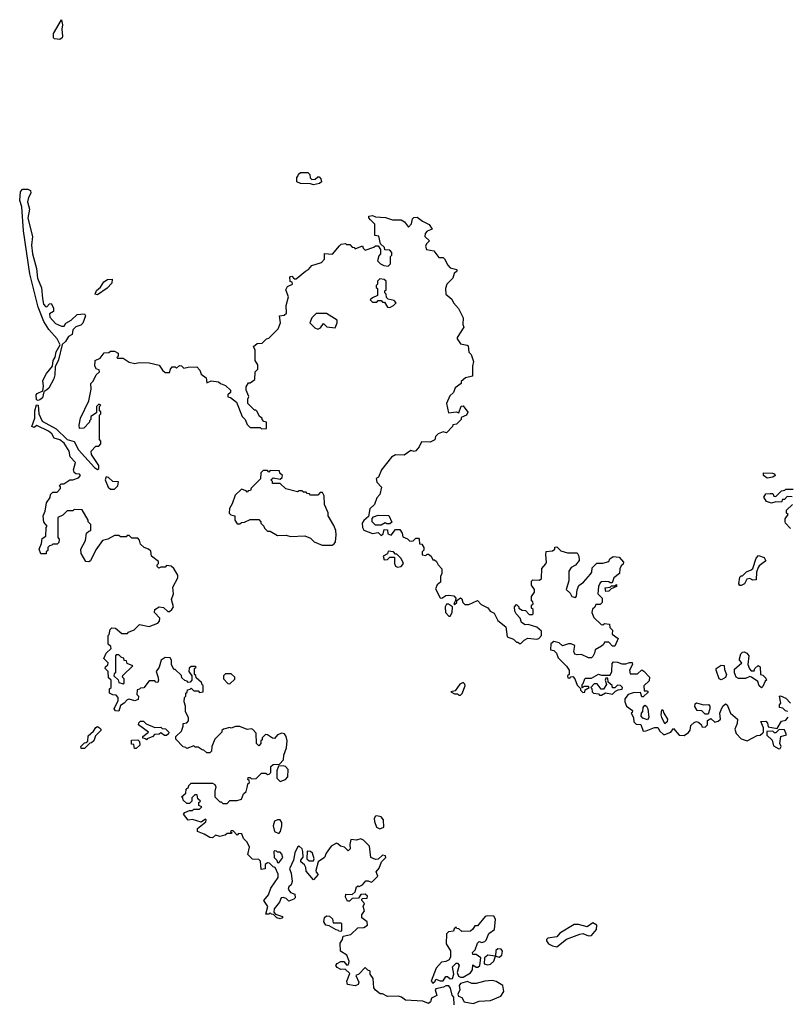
# Model space of a CAD drawing. Extents: x 2551545 to 2886624, y 315747 to 489036.
# Tile 19 of 119: x 2581446 to 2586775, y 363405 to 370240. Entities that reach past the tile are written whole.
import ezdxf

# ---------------------------------------------------------------- set-up
doc = ezdxf.new("R2010")
doc.units = 0

msp = doc.modelspace()

# ---------------------------------------------------------------- linework, layer by layer
at = {"layer": '0CON10XD'}
for points in [[(2581725, 370103.3), (2581687, 370107), (2581680, 370115), (2581680, 370145), (2581735, 370240), (2581742.5, 370205), (2581737.5, 370175), (2581742.5, 370125), (2581740, 370115), (2581725, 370103.3)], [(2583485, 369093.3), (2583465, 369100), (2583395, 369102.5), (2583370, 369115), (2583370, 369145), (2583380, 369155), (2583381.7, 369168.3), (2583395, 369180), (2583445, 369180), (2583460, 369165), (2583461.7, 369141.7), (2583475, 369130), (2583497, 369133), (2583515, 369150), (2583525, 369150), (2583537.5, 369135), (2583540, 369115), (2583527, 369103), (2583485, 369093.3)], [(2581575, 367597.1), (2581562.1, 367602.1), (2581559.4, 367635), (2581567.5, 367645), (2581606.4, 367663.6), (2581611.1, 367695), (2581605.7, 367735), (2581632.9, 367785), (2581672.9, 367835), (2581678.5, 367875), (2581691.8, 367898.2), (2581700, 367935), (2581727, 367983), (2581705.5, 368025), (2581649.1, 368089.1), (2581613.3, 368145), (2581574.6, 368244.6), (2581516.5, 368475), (2581471.5, 368775), (2581460.7, 368940.7), (2581445.6, 368985), (2581450.6, 369045), (2581465, 369064.2), (2581502.5, 369062.5), (2581520, 369055), (2581524, 369035), (2581507.5, 369005), (2581500.8, 368975), (2581514.3, 368925), (2581502.4, 368862.4), (2581535.7, 368735), (2581526.5, 368675), (2581533.6, 368613.6), (2581563, 368513), (2581569.4, 368445), (2581597.9, 368377.9), (2581602.9, 368305), (2581611.9, 368265), (2581625, 368248.8), (2581635, 368246.7), (2581653.6, 368266.4), (2581665, 368270), (2581680, 368240), (2581680, 368215), (2581652.3, 368197.7), (2581654.3, 368175), (2581695, 368132), (2581735, 368113.3), (2581755, 368112.5), (2581767, 368133), (2581802.5, 368155), (2581845, 368193.8), (2581895, 368197.5), (2581902.5, 368185), (2581885, 368132.5), (2581870.7, 368119.3), (2581835, 368107.5), (2581813.6, 368086.4), (2581810, 368055), (2581785, 368041.2), (2581764.4, 368005), (2581740, 367985), (2581715, 367878.8), (2581690.9, 367829.1), (2581690.4, 367775), (2581683.2, 367746.8), (2581647.9, 367682.1), (2581635, 367670), (2581613.6, 367656.4), (2581605, 367615.7), (2581585, 367601.8), (2581575, 367597.1)], [(2582020, 366625), (2581975, 366560), (2581936.4, 366483.6), (2581925, 366477.5), (2581905, 366480), (2581872.5, 366535), (2581870, 366565), (2581902.5, 366625), (2581910, 366675), (2581925, 366690), (2581940, 366695), (2581940, 366735), (2581920, 366755), (2581920, 366765), (2581878.3, 366838.3), (2581825, 366840), (2581815, 366830), (2581775, 366830), (2581745, 366800), (2581710, 366785), (2581710, 366645), (2581720, 366635), (2581718.3, 366611.7), (2581705, 366600), (2581675, 366600), (2581668.3, 366591.7), (2581651.7, 366588.3), (2581640, 366575), (2581640, 366555), (2581630, 366545), (2581628.3, 366531.7), (2581591.7, 366531.7), (2581580, 366565), (2581597, 366603), (2581601.7, 366638.3), (2581627.5, 366655), (2581630, 366715), (2581637.5, 366725), (2581613, 366753), (2581607.5, 366795), (2581621.7, 366828.3), (2581632.5, 366885), (2581657, 366923), (2581660, 366945), (2581675, 366960), (2581705, 366960), (2581730, 366985), (2581728.3, 366998.3), (2581720, 367005), (2581733, 367017), (2581751.7, 367018.3), (2581793.6, 367046.4), (2581815, 367046.7), (2581855, 367060), (2581868.8, 367075), (2581860, 367085), (2581835, 367086.7), (2581825, 367097.5), (2581820, 367115), (2581833.8, 367165), (2581796.7, 367205), (2581790, 367245), (2581755, 367300.8), (2581725, 367324), (2581685.9, 367335.9), (2581669.2, 367365), (2581645, 367384.2), (2581565, 367422.5), (2581545, 367410), (2581530, 367415), (2581551.2, 367475), (2581550, 367525), (2581563, 367567), (2581575, 367563.3), (2581578, 367505), (2581602.2, 367452.2), (2581699.6, 367399.6), (2581774.7, 367324.7), (2581825, 367312.2), (2581853.6, 367253.6), (2581965, 367132.2), (2581985, 367117.5), (2581995.6, 367125), (2581995.8, 367145.8), (2581945, 367222.5), (2581942.5, 367245), (2581975, 367280), (2581995, 367280), (2582010, 367295), (2582010, 367315), (2582000, 367325), (2582000, 367495), (2582010, 367505), (2582008.3, 367518.3), (2582000, 367525), (2582000, 367555), (2582010, 367565), (2581995, 367570), (2581980, 367555), (2581978.3, 367511.7), (2581940, 367485), (2581940, 367465), (2581930, 367455), (2581930, 367445), (2581890, 367405), (2581861.7, 367401.7), (2581857.5, 367425), (2581867.5, 367475), (2581926.2, 367595), (2581942.5, 367675), (2581940, 367715), (2581955, 367730), (2581977.5, 367775), (2582000, 367795), (2581998.3, 367808.3), (2581980, 367815), (2581967.5, 367835), (2581970, 367875), (2582005, 367890), (2582033, 367927), (2582065, 367930), (2582075, 367940), (2582105, 367940), (2582130, 367925), (2582130, 367905), (2582120, 367895), (2582125, 367890), (2582165, 367890), (2582205, 367862.5), (2582245, 367852.5), (2582275, 367860), (2582345, 367857.5), (2582415, 367842.5), (2582437, 367807), (2582455, 367790), (2582485, 367790), (2582492.5, 367815), (2582505, 367830), (2582525, 367830), (2582535, 367820), (2582555, 367840), (2582568.3, 367838.3), (2582585, 367820), (2582615, 367827.5), (2582675, 367830), (2582697, 367807), (2582705, 367780), (2582740, 367755), (2582745, 367720), (2582775, 367732.5), (2582827, 367727), (2582840, 367715), (2582875, 367700), (2582908.3, 367668.3), (2582908.3, 367651.7), (2582890, 367635), (2582891.7, 367621.7), (2582908.3, 367618.3), (2582950, 367585), (2582990, 367485), (2583010, 367465), (2583025, 367430), (2583045, 367410), (2583115, 367410), (2583125, 367400), (2583158.3, 367401.7), (2583160, 367445), (2583141.7, 367451.7), (2583130, 367465), (2583130, 367475), (2583110, 367485), (2583095, 367520), (2583085, 367530), (2583075, 367530), (2583030, 367575), (2583030, 367605), (2583037.5, 367625), (2583018.3, 367668.3), (2583018.3, 367691.7), (2583035, 367720), (2583045, 367720), (2583078.3, 367741.7), (2583080, 367795), (2583100, 367815), (2583100, 367845), (2583080, 367875), (2583080, 367945), (2583068.3, 367971.7), (2583095, 367992.5), (2583130, 367995), (2583160, 368025), (2583175, 368030), (2583240, 368095), (2583257.5, 368135), (2583250, 368185), (2583281.7, 368188.3), (2583297, 368203), (2583296.7, 368255), (2583312.5, 368315), (2583292.5, 368365), (2583305, 368387.5), (2583340, 368405), (2583338.3, 368418.3), (2583323, 368423), (2583320, 368455), (2583335, 368460), (2583351.7, 368441.7), (2583365, 368440), (2583430, 368495), (2583450, 368505), (2583475, 368532.5), (2583540, 368555), (2583561.7, 368578.3), (2583562.5, 368617.5), (2583617, 368613), (2583665, 368670), (2583678.3, 368681.7), (2583707.5, 368687.5), (2583715, 368680), (2583738.3, 368678.3), (2583755, 368660), (2583768.3, 368658.3), (2583775, 368650), (2583825, 368670), (2583830, 368655), (2583845, 368640), (2583905, 368660), (2583915, 368670), (2583935, 368670), (2583950, 368645), (2583950, 368615), (2583938.3, 368601.7), (2583930, 368565), (2583950, 368545), (2583973, 368533), (2584005, 368530), (2584020, 368545), (2584020, 368595), (2584030, 368605), (2584030, 368625), (2584015, 368640), (2583981.7, 368641.7), (2583978.3, 368658.3), (2583950, 368685), (2583938.3, 368738.3), (2583911.7, 368741.7), (2583911.7, 368821.7), (2583880.7, 368850.7), (2583870, 368865), (2583870, 368875), (2583895, 368880), (2583915, 368872.5), (2583985, 368867.5), (2584035, 368850), (2584095, 368850), (2584116.4, 368836.4), (2584145, 368800), (2584167, 368823), (2584171.7, 368858.3), (2584183, 368867), (2584205, 368870), (2584241.7, 368841.7), (2584289.3, 368819.3), (2584310, 368785), (2584275, 368772.5), (2584260, 368755), (2584257.5, 368735), (2584290, 368705), (2584270, 368685), (2584263, 368667), (2584270, 368645), (2584320, 368635), (2584355, 368590), (2584385, 368590), (2584395, 368580), (2584417.5, 368535), (2584435, 368517.5), (2584480, 368505), (2584480, 368495), (2584463, 368477), (2584453.6, 368446.4), (2584412, 368405), (2584401.2, 368375), (2584403.6, 368333.6), (2584445, 368300), (2584457.5, 368275), (2584492.5, 368235), (2584525, 368170), (2584522.5, 368125), (2584530, 368105), (2584482.5, 368035), (2584482.5, 368025), (2584505, 367990), (2584551.7, 367981.7), (2584560, 367975), (2584563, 367933), (2584580, 367915), (2584597, 367867), (2584590, 367835), (2584590, 367765), (2584540, 367755), (2584511.7, 367728.3), (2584510, 367715), (2584470, 367685), (2584458.3, 367651.7), (2584431.7, 367628.3), (2584410, 367575), (2584421.7, 367511.7), (2584475, 367517.5), (2584495, 367510), (2584511.7, 367558.3), (2584525, 367560), (2584557.5, 367515), (2584547.5, 367495), (2584511.7, 367478.3), (2584510, 367465), (2584478.3, 367431.7), (2584451.7, 367428.3), (2584450, 367415), (2584408.3, 367371.7), (2584385, 367380), (2584350, 367365), (2584333, 367347), (2584327, 367323), (2584295, 367307.5), (2584235, 367310), (2584220, 367275), (2584195, 367247.5), (2584185, 367242.5), (2584160.7, 367249.3), (2584115, 367216.7), (2584055, 367220), (2584027, 367203), (2583957.5, 367115), (2583937.5, 367065), (2583920, 367055), (2583925, 367030), (2583957.5, 366995), (2583947, 366943), (2583925, 366920), (2583910, 366875), (2583877.5, 366845), (2583868.3, 366791.7), (2583835, 366763.3), (2583824, 366745), (2583826, 366715), (2583835.9, 366695.9), (2583895, 366672.5), (2583935, 366680), (2583955, 366660), (2583968.3, 366671.7), (2583975, 366700), (2583998.3, 366698.3), (2584001.7, 366671.7), (2584025, 366662.5), (2584055, 366700), (2584085, 366700), (2584100, 366675), (2584105, 366650), (2584137, 366637), (2584155, 366620), (2584178.3, 366621.7), (2584195, 366640), (2584215, 366640), (2584220, 366635), (2584221.7, 366601.7), (2584238.3, 366598.3), (2584252.5, 366575), (2584251.7, 366558.3), (2584240, 366545), (2584240, 366525), (2584265, 366520), (2584275, 366530), (2584285, 366530), (2584302.5, 366515), (2584315, 366490), (2584325, 366490), (2584339.3, 366479.3), (2584350, 366455), (2584377.5, 366427.5), (2584377.5, 366395), (2584367.5, 366375), (2584367.5, 366335), (2584343.3, 366316.7), (2584332, 366288), (2584365, 366227.5), (2584376.4, 366223.6), (2584405, 366242.5), (2584423.9, 366246.1), (2584460.7, 366240.7), (2584472.5, 366225), (2584471.7, 366208.3), (2584460, 366185), (2584465, 366180), (2584480, 366195), (2584481.7, 366208.3), (2584505, 366227.5), (2584515, 366220), (2584522.5, 366195), (2584535, 366180), (2584565, 366180), (2584625, 366207.5), (2584650, 366180), (2584695, 366156.7), (2584712.5, 366135), (2584739.3, 366119.3), (2584765, 366070), (2584820, 366025), (2584830, 365955), (2584875, 365940), (2584895, 365920), (2584905, 365920), (2584915, 365910), (2584925, 365910), (2584947, 365933), (2584973.6, 365946.4), (2585035, 365940), (2585050, 365945), (2585067.5, 365965), (2585067.5, 365995), (2585035, 366022.5), (2584975, 366042.5), (2584955, 366040), (2584930, 366055), (2584920, 366085), (2584892.5, 366115), (2584882.5, 366135), (2584880, 366165), (2584895, 366180), (2584910, 366165), (2584910, 366155), (2584935, 366140), (2584958.3, 366138.3), (2584981.7, 366111.7), (2585005, 366110), (2585010, 366115), (2585010, 366145), (2585000, 366155), (2585000, 366175), (2585010, 366185), (2585008.3, 366198.3), (2585000, 366205), (2585000, 366235), (2585020, 366265), (2585020, 366285), (2585000, 366315), (2584998.3, 366341.7), (2585008.3, 366351.7), (2585055, 366350), (2585068.3, 366361.7), (2585070.7, 366429.3), (2585098.3, 366461.7), (2585102.5, 366475), (2585097.5, 366525), (2585101.7, 366548.3), (2585145, 366552.5), (2585160, 366565), (2585161.7, 366578.3), (2585175, 366580), (2585203, 366553), (2585248.3, 366538.3), (2585315, 366540), (2585327, 366517), (2585330, 366485), (2585305, 366452.5), (2585273.6, 366436.4)], [(2581985, 368330), (2581970, 368335), (2581979.3, 368360.7), (2582006.4, 368383.6), (2582030.7, 368419.3), (2582055, 368437.5), (2582088.3, 368438.3), (2582085, 368410), (2582053, 368377), (2581985, 368330)], [(2584015, 368242.5), (2584040, 368255), (2584060, 368275), (2584045, 368290), (2584005, 368300), (2583991.7, 368311.7), (2583990, 368335), (2583980, 368345), (2583981.7, 368358.3), (2583990, 368365), (2583990, 368425), (2583975, 368437.5), (2583945, 368440), (2583930, 368425), (2583930, 368405), (2583920, 368395), (2583921.7, 368381.7), (2583930, 368375), (2583930, 368325), (2583895, 368310), (2583880, 368295), (2583895, 368280), (2583925, 368280), (2583935, 368290), (2583955, 368290), (2583965, 368280), (2583978.3, 368278.3), (2584000, 368245), (2584015, 368242.5)], [(2583515, 368092.5), (2583535, 368100), (2583555, 368130), (2583578.3, 368108.3), (2583635, 368100), (2583650, 368135), (2583650, 368155), (2583575, 368200), (2583505, 368200), (2583475, 368170), (2583460, 368135), (2583495, 368100), (2583515, 368092.5)], [(2583615, 366592.5), (2583629.3, 366600.7), (2583637.5, 366615), (2583643.3, 366665), (2583640, 366695), (2583627.7, 366727.7), (2583587.5, 366795), (2583587, 366817), (2583562.5, 366875), (2583560, 366935), (2583548.3, 366958.3), (2583531.7, 366958.3), (2583515, 366940), (2583465, 366940), (2583458.3, 366948.3), (2583441.7, 366951.7), (2583435, 366960), (2583415, 366960), (2583405, 366970), (2583385, 366970), (2583375, 366962.5), (2583293, 366983), (2583255, 367020), (2583200, 367020), (2583200, 367035), (2583190, 367045), (2583205, 367060), (2583255, 367050), (2583268.3, 367061.7), (2583270, 367075), (2583251.7, 367091.7), (2583248.3, 367108.3), (2583185, 367110), (2583175, 367100), (2583165, 367110), (2583135, 367110), (2583120, 367095), (2583118.3, 367051.7), (2583051.7, 366988.3), (2583048.3, 366971.7), (2583031.7, 366968.3), (2583025, 366960), (2583018.3, 366968.3), (2582985, 366980), (2582941.7, 366938.3), (2582921.7, 366878.3), (2582903, 366847), (2582900, 366815), (2582911.7, 366801.7), (2582940, 366795), (2582940, 366765), (2582955, 366740), (2582975, 366740), (2582985, 366750), (2583007, 366753), (2583045, 366770), (2583105, 366770), (2583120, 366755), (2583120, 366745), (2583140, 366725), (2583145, 366710), (2583165, 366690), (2583185, 366690), (2583235, 366660), (2583295, 366662.5), (2583325, 366652.5), (2583425, 366657.5), (2583465, 366640), (2583490, 366615), (2583545, 366592.5), (2583615, 366592.5)], [(2582075, 366980.8), (2582105, 366981.4), (2582128, 367005), (2582132, 367032), (2582093.3, 367035), (2582062.3, 367062.3), (2582045, 367066.2), (2582040, 367045), (2582060.8, 366995), (2582075, 366980.8)], [(2586635, 367057.5), (2586610, 367075), (2586610, 367095), (2586673, 367093), (2586687, 367087), (2586690, 367075), (2586675, 367063.3), (2586635, 367057.5)], [(2586808.3, 366928.3), (2586775, 366930), (2586755, 366910), (2586741.7, 366908.3), (2586735, 366890), (2586695, 366892.5), (2586665, 366883.3), (2586630, 366895), (2586612.5, 366925), (2586625, 366947.5), (2586655, 366950), (2586675, 366950), (2586681.7, 366931.7), (2586695, 366930), (2586735, 366970), (2586757, 366973), (2586765, 366980), (2586815, 366980)], [(2586798.3, 366708.3), (2586762.5, 366745), (2586760, 366755), (2586760, 366775), (2586780, 366805), (2586770, 366815), (2586770, 366835), (2586810, 366875)], [(2583955, 366730), (2583915, 366730), (2583892.5, 366755), (2583891.7, 366778.3), (2583901.7, 366788.3), (2583935, 366800), (2584008.3, 366798.3), (2584028.3, 366751.7), (2584015, 366740), (2583995, 366740), (2583983, 366747), (2583955, 366730)], [(2584461.7, 363401.7), (2584460, 363455), (2584448.3, 363468.3), (2584436.4, 363516.4), (2584425, 363532.5), (2584405, 363532.5), (2584387, 363523), (2584335, 363512.5), (2584330, 363505), (2584342.5, 363465), (2584305, 363447.5), (2584297, 363423), (2584285, 363410), (2584245, 363427.5), (2584125, 363433.8), (2584095.7, 363455.7), (2584075, 363462.5), (2583999.3, 363459.3), (2583965, 363477.5), (2583948.3, 363478.3), (2583915, 363502.5), (2583905, 363520), (2583900, 363585), (2583880, 363615), (2583880, 363635), (2583861.7, 363641.7), (2583845, 363660), (2583800, 363615), (2583780, 363605), (2583799.3, 363559.3), (2583795, 363542.5), (2583775, 363533.3), (2583721.7, 363541.7), (2583717.5, 363565), (2583738.3, 363618.3), (2583705, 363650), (2583675, 363647.5), (2583650.7, 363660.7), (2583640, 363675), (2583650.7, 363689.3), (2583675, 363703.3), (2583695, 363702.5), (2583715, 363680), (2583725, 363680), (2583731.7, 363688.3), (2583732.5, 363705), (2583717.5, 363745), (2583672.5, 363775), (2583670.7, 363829.3), (2583687.5, 363855), (2583692.5, 363877.5), (2583745, 363890), (2583793, 363937), (2583835, 363937.5), (2583860, 363955), (2583858.3, 363978.3), (2583820, 364005), (2583820, 364025), (2583840, 364055), (2583830, 364085), (2583840, 364105), (2583820, 364125), (2583820, 364135), (2583825, 364140), (2583858.3, 364141.7), (2583860, 364155), (2583845, 364170), (2583815, 364167.5), (2583798.3, 364141.7), (2583755, 364140), (2583735, 364120), (2583721.7, 364121.7), (2583708.3, 364148.3), (2583710.7, 364169.3), (2583755, 364167.5), (2583774, 364186), (2583785, 364220), (2583795, 364227.5), (2583803, 364223), (2583826.4, 364233.6), (2583848.3, 364261.7), (2583865, 364262.5), (2583885, 364253.3), (2583895, 364256.7), (2583932.5, 364295), (2583920, 364325), (2583940.7, 364349.3), (2583957.5, 364395), (2583986.7, 364425), (2583985, 364436.2), (2583965, 364441.2), (2583935, 364412.5), (2583915, 364411.2), (2583883.6, 364423.6), (2583873.6, 364503.6), (2583833.6, 364543.6), (2583815, 364553.3), (2583783.6, 364543.6), (2583745, 364550), (2583737.5, 364515), (2583740, 364485), (2583725, 364470), (2583700, 364495), (2583673.9, 364503.9), (2583655, 364520), (2583645, 364522.5), (2583607, 364503), (2583573.3, 364455), (2583562.5, 364425), (2583517.5, 364395), (2583502.5, 364335), (2583503, 364323), (2583517.5, 364305), (2583485, 364270), (2583435, 364330), (2583433.3, 364355), (2583423.3, 364373.3), (2583397.5, 364395), (2583397.5, 364405), (2583413, 364427), (2583412.5, 364465), (2583407.5, 364485), (2583385, 364502.5), (2583373.3, 364495), (2583355, 364457.5), (2583346.2, 364405), (2583318.8, 364345), (2583330, 364315), (2583336.4, 364256.4), (2583330, 364235), (2583315, 364220), (2583310, 364205), (2583325, 364180), (2583355, 364170), (2583357.5, 364145), (2583350, 364135), (2583315, 364120), (2583295, 364140), (2583275, 364147.5), (2583260, 364145), (2583250, 364115), (2583213, 364067), (2583210, 364045), (2583221.7, 364031.7), (2583270, 364015), (2583270, 364005), (2583255, 363997.5), (2583230, 364005), (2583208.3, 364028.3), (2583195, 364030), (2583185, 364040), (2583175, 364030), (2583155, 364030), (2583167.5, 364085), (2583140, 364125), (2583172.5, 364165), (2583189.3, 364210.7), (2583240, 364285), (2583239.3, 364309.3), (2583220, 364355), (2583205, 364360), (2583180, 364385), (2583165, 364387.5), (2583150, 364375), (2583150, 364345), (2583121.7, 364341.7), (2583118.3, 364398.3), (2583105, 364410), (2583063, 364413), (2583030, 364445), (2583040, 364495), (2583025, 364530), (2583000, 364555), (2582988.3, 364588.3), (2582965, 364590), (2582955, 364580), (2582928.3, 364608.3), (2582915, 364610), (2582910, 364605), (2582920, 364595), (2582915, 364590), (2582885, 364590), (2582871.7, 364578.3), (2582835, 364570), (2582805, 364580), (2582785, 364560), (2582765, 364562.5), (2582727, 364587), (2582680, 364605), (2582680, 364625), (2582738.3, 364671.7), (2582740, 364685), (2582735, 364690), (2582705, 364670), (2582645, 364687.5), (2582615, 364683.3), (2582582.5, 364725), (2582593, 364737), (2582625, 364750), (2582645, 364750), (2582655, 364760), (2582695, 364760), (2582710, 364775), (2582690, 364785), (2582690, 364805), (2582700, 364815), (2582681.7, 364831.7), (2582678.3, 364858.3), (2582661.7, 364858.3), (2582641.7, 364838.3), (2582640, 364815), (2582625, 364800), (2582605, 364800), (2582581.7, 364821.7), (2582578.3, 364838.3), (2582570, 364845), (2582598.3, 364871.7), (2582601.7, 364898.3), (2582618.3, 364911.7), (2582620, 364925), (2582635, 364940), (2582785, 364940), (2582800, 364930), (2582807.5, 364915), (2582800, 364885), (2582800, 364845), (2582835, 364810), (2582845, 364810), (2582855, 364800), (2582885, 364800), (2582905, 364820), (2582955, 364820), (2582985, 364830), (2583000, 364865), (2583017, 364883), (2583028.3, 364918.3), (2583030, 364935), (2583040, 364945), (2583038.3, 364958.3), (2583030, 364965), (2583031.7, 364978.3), (2583045, 364980), (2583055, 364970), (2583087, 364973), (2583125, 365010), (2583155, 365010), (2583165, 365000), (2583178.3, 365001.7), (2583190, 365015), (2583190, 365055), (2583205, 365070), (2583248.3, 365071.7), (2583278.3, 365101.7), (2583280, 365135), (2583297.5, 365185), (2583303.3, 365235), (2583296.7, 365265), (2583283, 365283), (2583265, 365286.7), (2583235, 365276.7), (2583215, 365250), (2583201.7, 365251.7), (2583165, 365276.7), (2583153, 365277), (2583130, 365255), (2583128.3, 365241.7), (2583120, 365235), (2583120, 365215), (2583105, 365200), (2583090, 365215), (2583087, 365287), (2583065, 365312.5), (2583055, 365317.5), (2583025, 365312.5), (2582975, 365332.5), (2582945, 365332.5), (2582915, 365322.5), (2582905, 365327.5), (2582860, 365315), (2582850, 365305), (2582850, 365295), (2582800, 365245), (2582780, 365195), (2582777, 365163), (2582765, 365150), (2582745, 365150), (2582725, 365170), (2582711.7, 365171.7), (2582685, 365190), (2582665, 365190), (2582655, 365200), (2582605, 365180), (2582598.3, 365188.3), (2582581.7, 365191.7), (2582530, 365245), (2582530, 365265), (2582568.3, 365301.7), (2582580, 365335), (2582580, 365355), (2582605, 365360), (2582617, 365373), (2582617.5, 365395), (2582597.5, 365435), (2582597.5, 365475), (2582587.5, 365505), (2582590, 365535), (2582600, 365545), (2582600, 365565), (2582608.3, 365571.7), (2582611.7, 365588.3), (2582628.3, 365591.7), (2582635, 365600), (2582655, 365580), (2582685, 365580), (2582695, 365570), (2582720, 365575), (2582718.3, 365618.3), (2582711.7, 365621.7), (2582708.3, 365638.3), (2582671.7, 365671.7), (2582668.3, 365688.3), (2582660, 365695), (2582660, 365735), (2582670, 365745), (2582665, 365750), (2582635, 365750), (2582621.7, 365738.3), (2582620, 365715), (2582640, 365685), (2582640, 365655), (2582628.3, 365641.7), (2582615, 365640), (2582608.3, 365648.3), (2582591.7, 365651.7), (2582571.7, 365671.7), (2582568.3, 365688.3), (2582525, 365730), (2582515, 365730), (2582500, 365765), (2582500, 365795), (2582489.3, 365809.3), (2582455, 365813.3), (2582427.5, 365795), (2582413.6, 365746.4), (2582392.5, 365715), (2582405, 365680), (2582410, 365655), (2582405, 365640), (2582391.7, 365641.7), (2582385, 365650), (2582345, 365650), (2582308.3, 365601.7), (2582285, 365600), (2582278.3, 365591.7), (2582261.7, 365588.3), (2582260, 365555), (2582270, 365545), (2582268.3, 365521.7), (2582245, 365512.5), (2582205, 365522.5), (2582191.7, 365518.3), (2582170, 365495), (2582145, 365480), (2582135, 365440), (2582111.7, 365441.7), (2582102.5, 365455), (2582130, 365515), (2582130, 365535), (2582115, 365550), (2582093, 365553), (2582070, 365565), (2582070, 365595), (2582080, 365605), (2582080, 365655), (2582061.7, 365671.7), (2582060, 365715), (2582040, 365735), (2582041.7, 365748.3), (2582058.3, 365761.7), (2582060, 365775), (2582030, 365805), (2582047, 365843), (2582080, 365875), (2582078.3, 365888.3), (2582060, 365905), (2582060, 365965), (2582067, 365973), (2582073, 366007), (2582085, 366017.5), (2582110, 366015), (2582155, 365980), (2582195, 365980), (2582201.7, 365988.3), (2582240, 366005), (2582278.3, 366041.7), (2582345, 366028.8), (2582405, 366050), (2582416.2, 366065), (2582418.8, 366085), (2582382, 366125), (2582383.3, 366145), (2582415, 366163.3), (2582445, 366160), (2582475, 366132.5), (2582485, 366132.5), (2582502.5, 366145), (2582512.5, 366165), (2582500, 366215), (2582512.5, 366255), (2582508.3, 366301.7), (2582542.5, 366365), (2582542.5, 366385), (2582515, 366430), (2582497, 366447), (2582465, 366450), (2582455, 366440), (2582425, 366440), (2582411.7, 366431.7), (2582400, 366445), (2582400, 366455), (2582410, 366465), (2582408.3, 366478.3), (2582360, 366515), (2582355, 366550), (2582340, 366565), (2582310, 366575), (2582285, 366600), (2582277, 366627), (2582265, 366640), (2582225, 366640), (2582205, 366660), (2582191.7, 366658.3), (2582185, 366650), (2582145, 366650), (2582135, 366660), (2582105, 366660), (2582057, 366633), (2582020, 366625)], [(2584069.3, 366439.3), (2584095, 366443.8), (2584110, 366465), (2584095, 366500), (2584065, 366530), (2584055, 366530), (2584040, 366545), (2584005, 366550), (2583998.3, 366531.7), (2583970, 366515), (2583975, 366490), (2583998.3, 366491.7), (2584015, 366510), (2584048.3, 366508.3), (2584046.7, 366465), (2584055, 366447.5), (2584069.3, 366439.3)], [(2585273.6, 366436.4), (2585258.3, 366411.7), (2585257.5, 366345), (2585240, 366285), (2585268.3, 366258.3), (2585280, 366235), (2585305, 366230), (2585311.7, 366238.3), (2585317, 366283), (2585327.5, 366312.5), (2585360, 366335), (2585408.3, 366391.7), (2585417.5, 366405), (2585420, 366435), (2585451.7, 366468.3), (2585495, 366467.5), (2585535, 366480), (2585541.7, 366498.3), (2585565, 366512.5), (2585608.3, 366508.3), (2585637.5, 366475), (2585635, 366460), (2585621.7, 366448.3), (2585613, 366427), (2585610, 366395), (2585570, 366365), (2585558.3, 366331.7), (2585545, 366330), (2585537, 366337), (2585515, 366340), (2585485, 366337.5), (2585475, 366330), (2585463.3, 366305), (2585460, 366255), (2585490, 366225), (2585490, 366195), (2585475, 366180), (2585445, 366180), (2585438.3, 366161.7), (2585421.7, 366148.3), (2585417.5, 366125), (2585430.7, 366090.7), (2585481.7, 366041.7), (2585495, 366040), (2585505, 366047.5), (2585540, 366045), (2585541.7, 366021.7), (2585561.7, 366001.7), (2585560, 365975), (2585600, 365945), (2585578.3, 365891.7), (2585561.7, 365891.7), (2585535, 365920), (2585505, 365920), (2585498.3, 365901.7), (2585485, 365890), (2585440, 365865), (2585437, 365843), (2585425, 365820), (2585415, 365810), (2585395, 365810), (2585345, 365832.5), (2585315, 365830), (2585300, 365835), (2585292.5, 365855), (2585300, 365895), (2585275, 365907.5), (2585255, 365907.5), (2585215, 365892.5), (2585190, 365915), (2585155, 365922.5), (2585133, 365907), (2585130, 365865), (2585155, 365860), (2585172.5, 365842.5), (2585185, 365810), (2585243, 365753), (2585260, 365725), (2585260, 365695), (2585250, 365685), (2585251.7, 365671.7), (2585265, 365670), (2585271.7, 365678.3), (2585285, 365680), (2585300, 365665), (2585315, 365620), (2585338.3, 365598.3), (2585340, 365585), (2585355, 365570), (2585368.3, 365571.7), (2585371.7, 365588.3), (2585400, 365605), (2585395, 365610), (2585365, 365610), (2585351.7, 365601.7), (2585350, 365625), (2585358.3, 365631.7), (2585370, 365665), (2585375, 365670), (2585415, 365670), (2585465, 365697.5), (2585485, 365690), (2585545, 365690), (2585557.5, 365715), (2585558.3, 365771.7), (2585568.3, 365781.7), (2585595, 365780), (2585625, 365767.5), (2585655, 365767.5), (2585678.3, 365778.3), (2585698.3, 365778.3), (2585700, 365765), (2585680, 365725), (2585685, 365700), (2585735, 365700), (2585765, 365727.5), (2585778.3, 365718.3), (2585817.5, 365675), (2585815, 365650), (2585780, 365615), (2585781.7, 365581.7), (2585805, 365580), (2585808.3, 365571.7), (2585775, 365540), (2585765, 365540), (2585755, 365570), (2585703.9, 365566.1), (2585670, 365555), (2585647.5, 365525), (2585646.7, 365505), (2585657.5, 365475), (2585700, 365445), (2585698.3, 365431.7), (2585690, 365425), (2585707, 365397), (2585710, 365365), (2585725, 365350), (2585758.3, 365348.3), (2585775, 365300), (2585795, 365302.5), (2585853, 365327), (2585875, 365327.5), (2585890.7, 365300.7), (2585915, 365277.5), (2585925, 365277.5), (2585966.1, 365293.9), (2585985, 365320), (2586025, 365272.5), (2586058, 365272), (2586089.3, 365290.7), (2586101.7, 365308.3), (2586105, 365340), (2586128.3, 365361.7), (2586145, 365367.5), (2586161.7, 365361.7), (2586180, 365345), (2586181.7, 365331.7), (2586205, 365330), (2586220, 365345), (2586220, 365375), (2586245, 365390), (2586272.5, 365362.5), (2586295, 365370), (2586310, 365385), (2586307.5, 365425), (2586315, 365450), (2586327.5, 365475), (2586345, 365490), (2586357.5, 365485), (2586380, 365425), (2586430, 365385), (2586427.5, 365355), (2586410, 365315), (2586420, 365285), (2586455, 365247.5), (2586496.4, 365233.6), (2586565, 365270), (2586587, 365273), (2586605, 365290), (2586610, 365295), (2586610, 365325), (2586591.7, 365368.3), (2586625, 365370), (2586637, 365357), (2586641.7, 365331.7), (2586705, 365320), (2586735, 365370), (2586765, 365377.5), (2586781.7, 365398.3)], [(2586455, 366312.5), (2586445, 366312.5), (2586437.5, 366325), (2586445, 366370), (2586455, 366380), (2586465, 366380), (2586491.7, 366408.3), (2586525, 366420), (2586535, 366430), (2586558.3, 366501.7), (2586575, 366520), (2586615, 366507.5), (2586627, 366483), (2586580.7, 366449.3), (2586573, 366437), (2586560, 366405), (2586558.3, 366351.7), (2586535, 366350), (2586515, 366360), (2586493, 366357), (2586477.5, 366325), (2586455, 366312.5)], [(2585515, 366270), (2585510, 366295), (2585545, 366300), (2585555, 366310), (2585575, 366310), (2585588.3, 366318.3), (2585590, 366305), (2585551.7, 366288.3), (2585535, 366272.5), (2585515, 366270)], [(2584435, 366100), (2584447.5, 366125), (2584450, 366165), (2584421.7, 366181.7), (2584408.3, 366181.7), (2584400, 366165), (2584402.5, 366125), (2584425, 366100), (2584435, 366100)], [(2582165, 365630), (2582170, 365635), (2582170, 365665), (2582160, 365675), (2582161.7, 365688.3), (2582230, 365755), (2582191.7, 365771.7), (2582188.3, 365788.3), (2582171.7, 365791.7), (2582168.3, 365808.3), (2582151.7, 365811.7), (2582135, 365830), (2582115, 365830), (2582110, 365825), (2582110, 365705), (2582101.7, 365698.3), (2582100, 365685), (2582128.3, 365658.3), (2582135, 365640), (2582165, 365630)], [(2586595, 365602.5), (2586580, 365615), (2586570, 365645), (2586527, 365677), (2586515, 365680), (2586485, 365667.5), (2586435, 365667.5), (2586420, 365675), (2586407.5, 365705), (2586408.3, 365731.7), (2586460, 365775), (2586443, 365793), (2586443, 365803), (2586453, 365837), (2586465, 365850), (2586475, 365852.5), (2586495, 365842.5), (2586507.5, 365825), (2586500, 365765), (2586513, 365733), (2586525, 365720), (2586545, 365720), (2586550, 365735), (2586573, 365757), (2586587, 365747), (2586590, 365695), (2586605, 365690), (2586625, 365670), (2586630, 365655), (2586621.7, 365648.3), (2586605, 365610), (2586595, 365602.5)], [(2586315, 365657.5), (2586302.5, 365665), (2586280, 365725), (2586280, 365735), (2586315, 365760), (2586337, 365757), (2586338.3, 365728.3), (2586352.5, 365695), (2586346.4, 365673.6), (2586325, 365662.5), (2586315, 365657.5)], [(2582905, 365630), (2582938.3, 365661.7), (2582940, 365675), (2582915, 365700), (2582875, 365700), (2582860, 365685), (2582860, 365665), (2582891.7, 365631.7), (2582905, 365630)], [(2584505, 365550), (2584518.3, 365561.7), (2584537.5, 365615), (2584537, 365627), (2584525, 365640), (2584501.7, 365628.3), (2584468.3, 365581.7), (2584440, 365575), (2584465, 365560), (2584485, 365560), (2584495, 365550), (2584505, 365550)], [(2585485, 365550), (2585512.5, 365567.5), (2585561.7, 365558.3), (2585581.7, 365578.3), (2585601.7, 365588.3), (2585628.3, 365591.7), (2585630, 365605), (2585617, 365617), (2585595, 365620), (2585578.3, 365601.7), (2585561.7, 365601.7), (2585558.3, 365618.3), (2585531.7, 365641.7), (2585528.3, 365668.3), (2585515, 365670), (2585510, 365655), (2585520, 365625), (2585498.3, 365591.7), (2585481.7, 365591.7), (2585455, 365630), (2585435, 365630), (2585410, 365605), (2585418.3, 365598.3), (2585420, 365575), (2585430, 365565), (2585465, 365560), (2585471.7, 365551.7), (2585485, 365550)], [(2586778.3, 365438.3), (2586763, 365443), (2586745, 365460), (2586720, 365465), (2586720, 365485), (2586730, 365495), (2586720, 365545), (2586727, 365547), (2586765, 365530), (2586797.5, 365495)], [(2585805, 365380), (2585771.7, 365391.7), (2585760, 365405), (2585763, 365427), (2585771.7, 365438.3), (2585773.3, 365465), (2585785, 365482.5), (2585797.5, 365475), (2585806.2, 365455), (2585812.5, 365395), (2585805, 365380)], [(2586225, 365420), (2586205, 365420), (2586181.7, 365441.7), (2586150, 365445), (2586133, 365473), (2586135, 365490), (2586145, 365497.5), (2586193.3, 365483.3), (2586226.7, 365486.7), (2586237.5, 365475), (2586237.5, 365455), (2586225, 365420)], [(2585925, 365352.5), (2585903.8, 365395), (2585900, 365415), (2585905, 365450), (2585910, 365450), (2585917.5, 365425), (2585942.5, 365385), (2585940, 365365), (2585925, 365352.5)], [(2581895, 365180), (2581871.7, 365181.7), (2581870, 365195), (2581895, 365220), (2581908.3, 365221.7), (2581918.3, 365231.7), (2581921.7, 365268.3), (2581958.3, 365301.7), (2581975, 365327.5), (2581985, 365332.5), (2582000, 365325), (2582010, 365315), (2582010, 365305), (2581971.7, 365268.3), (2581960, 365235), (2581945, 365220), (2581931.7, 365218.3), (2581895, 365180)], [(2582325, 365240), (2582318.3, 365248.3), (2582301.7, 365251.7), (2582300, 365265), (2582340, 365295), (2582270, 365345), (2582271.7, 365358.3), (2582285, 365370), (2582305, 365370), (2582323, 365353), (2582385, 365327.5), (2582425, 365330), (2582435, 365320), (2582457, 365317), (2582480, 365295), (2582478.3, 365281.7), (2582465, 365270), (2582451.7, 365271.7), (2582425, 365290), (2582415, 365280), (2582381.7, 365278.3), (2582370, 365265), (2582331.7, 365248.3), (2582325, 365240)], [(2586715, 365177.5), (2586725, 365180), (2586732.5, 365195), (2586723.3, 365215), (2586730, 365265), (2586770, 365275), (2586755, 365310), (2586718.3, 365311.7), (2586695, 365290), (2586685, 365290), (2586675, 365300), (2586631.7, 365298.3), (2586633, 365273), (2586669.7, 365239.7), (2586678.8, 365198.8), (2586715, 365177.5)], [(2582255, 365180), (2582241.7, 365181.7), (2582238.3, 365208.3), (2582221.7, 365211.7), (2582221.7, 365238.3), (2582265, 365240), (2582278.3, 365228.3), (2582280, 365205), (2582255, 365180)], [(2583255, 364952.5), (2583290, 364965), (2583307.5, 364985), (2583310, 365035), (2583290, 365055), (2583275, 365060), (2583241.7, 365058.3), (2583230, 365025), (2583230, 364975), (2583255, 364952.5)], [(2583245, 364590), (2583257.5, 364605), (2583266.7, 364645), (2583266.4, 364666.4), (2583255, 364686.7), (2583235, 364686.7), (2583215, 364676.7), (2583206.2, 364645), (2583213.8, 364603.8), (2583245, 364590)], [(2583945, 364623.3), (2583973.3, 364635), (2583971.2, 364685), (2583956, 364706), (2583925, 364713.8), (2583915, 364710), (2583906.2, 364695), (2583908, 364675), (2583923.8, 364633.8), (2583945, 364623.3)], [(2583245, 364387.5), (2583273.3, 364425), (2583266.4, 364446.4), (2583255, 364460), (2583235, 364460), (2583228.3, 364468.3), (2583215, 364470), (2583210, 364465), (2583213, 364423), (2583230, 364405), (2583235, 364390), (2583245, 364387.5)], [(2583485, 364400), (2583490, 364415), (2583477.5, 364455), (2583465, 364466.7), (2583441.7, 364468.3), (2583440, 364415), (2583455, 364400), (2583485, 364400)], [(2583675, 363910), (2583661.7, 363911.7), (2583658.3, 363918.3), (2583641.7, 363921.7), (2583595, 363950), (2583570, 363955), (2583558.3, 363978.3), (2583561.7, 364008.3), (2583575, 364020), (2583597, 364017), (2583618.3, 363998.3), (2583621.7, 363971.7), (2583675, 363970), (2583680, 363965), (2583680, 363915), (2583675, 363910)], [(2584315, 363552.5), (2584330, 363565), (2584335, 363580), (2584365, 363567.5), (2584385, 363567.5), (2584405, 363597.5), (2584415, 363597.5), (2584435, 363582.5), (2584450, 363585), (2584460, 363615), (2584450, 363665), (2584475, 363690), (2584485, 363690), (2584497, 363677), (2584482.5, 363625), (2584491.2, 363601.2), (2584505, 363592.5), (2584525, 363592.5), (2584575.9, 363624.1), (2584590, 363645), (2584591.7, 363678.3), (2584615, 363662.5), (2584627, 363663), (2584640, 363675), (2584648.3, 363728.3), (2584615, 363750), (2584591.7, 363751.7), (2584590, 363765), (2584607, 363783), (2584625, 363830), (2584635, 363840), (2584653.3, 363833.3), (2584675, 363840), (2584685, 363850), (2584703.6, 363896.4), (2584742.5, 363925), (2584750, 363995), (2584736.4, 364016.4), (2584695, 364018.8), (2584676.4, 364013.6), (2584625, 363950), (2584605, 363950), (2584592.3, 363927.7), (2584575, 363913.3), (2584515, 363910), (2584495, 363930), (2584481.7, 363931.7), (2584475, 363940), (2584461.7, 363928.3), (2584458.3, 363911.7), (2584423, 363907), (2584410, 363895), (2584406.2, 363825), (2584437, 363777), (2584437.5, 363735), (2584426.4, 363713.6), (2584405, 363702.5), (2584375, 363697.5), (2584337.5, 363655), (2584303.3, 363565), (2584315, 363552.5)], [(2585175, 363804), (2585241.9, 363858.1), (2585335, 363892.5), (2585355, 363896.2), (2585395, 363879.2), (2585415, 363882.5), (2585450, 363925), (2585453.6, 363953.6), (2585425, 363970), (2585385, 363943.3), (2585325, 363960), (2585295, 363958), (2585195, 363898.8), (2585175, 363872.5), (2585112.5, 363865), (2585103.3, 363855), (2585103.3, 363845), (2585117.5, 363825), (2585145, 363810), (2585175, 363804)], [(2584695, 363680), (2584715, 363683.3), (2584736.7, 363705), (2584750, 363740), (2584775, 363732.5), (2584792.5, 363745), (2584797.5, 363775), (2584788.8, 363788.8), (2584765, 363790), (2584751.7, 363778.3), (2584750, 363740), (2584695, 363746.7), (2584671.7, 363728.3), (2584670, 363685), (2584695, 363680)], [(2584595, 363410), (2584635, 363427.5), (2584715, 363432.5), (2584785, 363462.5), (2584807.5, 363495), (2584800, 363535), (2584753.9, 363563.9), (2584725, 363570), (2584675, 363566), (2584615, 363550), (2584585, 363550), (2584555, 363562.5), (2584505, 363550), (2584497.5, 363535), (2584502.5, 363505), (2584487.5, 363475), (2584491.7, 363461.7), (2584515, 363452.5), (2584531.7, 363421.7), (2584595, 363410)]]:
    msp.add_lwpolyline(points, dxfattribs=at)

doc.saveas('drawing.dxf')
